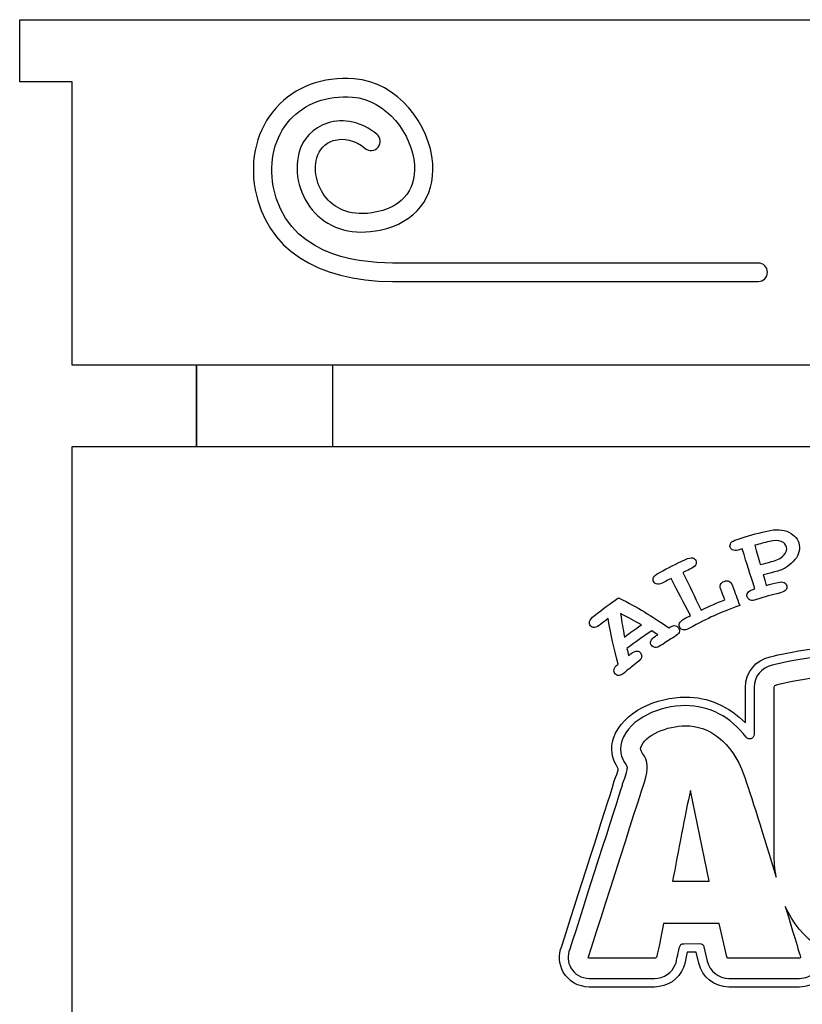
# Model space of a CAD drawing. Header units: millimetres. Extents: x -429 to 420, y -314 to 480.
# Tile 5 of 143: x -311 to -266, y -8 to 49. Entities that reach past the tile are written whole.
import ezdxf

# ---------------------------------------------------------------- set-up
doc = ezdxf.new("R2010")
doc.units = ezdxf.units.MM
doc.header["$MEASUREMENT"] = 0
doc.layers.add('Layer 1', color=7, linetype='Continuous')

msp = doc.modelspace()

# ---------------------------------------------------------------- linework, layer by layer
at = {"layer": 'Layer 1', "color": 114}
msp.add_lwpolyline([(-300.9286, 24.3878), (-293.1014, 24.3878), (-293.1014, 29.0566), (-300.9286, 29.0566), (-300.9286, 24.3878)], close=True, dxfattribs=at)
at = {"layer": 'Layer 1', "color": 7, "lineweight": 25}
for points, knots in [([(-212.5718, 48.9012), (-212.5718, 48.9012), (-214.9478, 48.9012), (-214.9478, 48.9012), (-214.9478, 48.9012), (-214.9478, 48.9012), (-216.7506, 48.9012), (-216.7506, 48.9012), (-216.7506, 48.9012), (-216.7506, 48.9012), (-223.053, 48.9012), (-223.053, 48.9012), (-223.053, 48.9012), (-223.053, 48.9012), (-299.9592, 48.9012), (-299.9592, 48.9012), (-299.9592, 48.9012), (-299.9592, 48.9012), (-306.5248, 48.9012), (-306.5248, 48.9012), (-306.5248, 48.9012), (-306.5248, 48.9012), (-308.0642, 48.9012), (-308.0642, 48.9012), (-308.0642, 48.9012), (-308.0642, 48.9012), (-311.0815, 48.9012), (-311.0815, 48.9012), (-311.0815, 48.9012), (-311.0815, 48.9012), (-311.0815, 45.3322), (-311.0815, 45.3322), (-311.0815, 45.3322), (-311.0815, 45.3322), (-308.0642, 45.3322), (-308.0642, 45.3322), (-308.0642, 45.3322), (-308.0642, 45.3322), (-308.0729, 29.0606), (-308.0729, 29.0606), (-308.0729, 29.0606), (-308.0729, 29.0606), (-300.9286, 29.0606), (-300.9286, 29.0606), (-300.9286, 29.0606), (-300.9286, 29.0606), (-300.9286, 24.3878), (-300.9286, 24.3878), (-300.9286, 24.3878), (-300.9286, 24.3878), (-308.0729, 24.3878), (-308.0729, 24.3878), (-308.0729, 24.3878), (-308.0729, 24.3878), (-308.0729, -15.4524), (-308.0729, -15.4524), (-308.0729, -15.4524), (-308.0729, -15.4524), (-300.9286, -15.4524), (-300.9286, -15.4524), (-300.9286, -15.4524), (-300.9286, -15.4524), (-300.9286, -20.1255), (-300.9286, -20.1255), (-300.9286, -20.1255), (-300.9286, -20.1255), (-308.0729, -20.1255), (-308.0729, -20.1255), (-308.0729, -20.1255), (-308.0729, -20.1255), (-308.0642, -43.6202), (-308.0642, -43.6202), (-308.0642, -43.6202), (-308.0642, -43.8144), (-308.0441, -44.0036), (-308.0118, -44.1885), (-308.0118, -44.1885), (-308.0118, -44.1885), (-307.8821, -44.1885), (-307.8821, -44.1885), (-307.8821, -44.1885), (-307.8821, -44.1885), (-307.8821, -44.6907), (-307.8821, -44.6907), (-307.8821, -44.6907), (-307.4379, -45.9768), (-306.2195, -46.9018), (-304.7825, -46.9018), (-304.7825, -46.9018), (-304.7825, -46.9018), (-218.2297, -46.9018), (-218.2297, -46.9018), (-218.2297, -46.9018), (-216.7927, -46.9018), (-215.5743, -45.9766), (-215.1301, -44.6904), (-215.1301, -44.6904), (-215.1301, -44.6904), (-215.1301, -44.1882), (-215.1301, -44.1882), (-215.1301, -44.1882), (-215.1301, -44.1882), (-215.0004, -44.1883), (-215.0004, -44.1883), (-215.0004, -44.1883), (-214.9681, -44.0034), (-214.948, -43.8142), (-214.948, -43.62), (-214.948, -43.62), (-214.948, -43.62), (-215.007, -20.1253), (-215.007, -20.1253), (-215.007, -20.1253), (-215.007, -20.1253), (-221.9291, -20.1252), (-221.9291, -20.1252), (-221.9291, -20.1252), (-221.9291, -20.1252), (-221.9291, -15.4521), (-221.9291, -15.4521), (-221.9291, -15.4521), (-221.9291, -15.4521), (-215.007, -15.4521), (-215.007, -15.4521), (-215.007, -15.4521), (-215.007, -15.4521), (-215.007, 24.3878), (-215.007, 24.3878), (-215.007, 24.3878), (-215.007, 24.3878), (-221.9291, 24.3878), (-221.9291, 24.3878), (-221.9291, 24.3878), (-221.9291, 24.3878), (-221.9291, 29.0606), (-221.9291, 29.0606), (-221.9291, 29.0606), (-221.9291, 29.0606), (-215.007, 29.0606), (-215.007, 29.0606), (-215.007, 29.0606), (-215.007, 29.0606), (-214.9477, 45.333), (-214.9477, 45.333), (-214.9477, 45.333), (-214.9477, 45.333), (-212.5718, 45.333), (-212.5718, 45.333), (-212.5718, 45.333), (-212.5718, 45.333), (-211.9305, 45.333), (-211.9305, 45.333), (-211.9305, 45.333), (-211.9305, 45.333), (-211.9305, 48.9012), (-211.9305, 48.9012), (-211.9305, 48.9012), (-211.9305, 48.9012), (-212.5718, 48.9012), (-212.5718, 48.9012)], [0, 0, 0, 0, 0.0243902, 0.0243902, 0.0243902, 0.0243902, 0.0487805, 0.0487805, 0.0487805, 0.0487805, 0.0731707, 0.0731707, 0.0731707, 0.0731707, 0.097561, 0.097561, 0.097561, 0.097561, 0.1219512, 0.1219512, 0.1219512, 0.1219512, 0.1463415, 0.1463415, 0.1463415, 0.1463415, 0.1707317, 0.1707317, 0.1707317, 0.1707317, 0.195122, 0.195122, 0.195122, 0.195122, 0.2195122, 0.2195122, 0.2195122, 0.2195122, 0.2439024, 0.2439024, 0.2439024, 0.2439024, 0.2682927, 0.2682927, 0.2682927, 0.2682927, 0.2926829, 0.2926829, 0.2926829, 0.2926829, 0.3170732, 0.3170732, 0.3170732, 0.3170732, 0.3414634, 0.3414634, 0.3414634, 0.3414634, 0.3658537, 0.3658537, 0.3658537, 0.3658537, 0.3902439, 0.3902439, 0.3902439, 0.3902439, 0.4146341, 0.4146341, 0.4146341, 0.4146341, 0.4390244, 0.4390244, 0.4390244, 0.4390244, 0.4634146, 0.4634146, 0.4634146, 0.4634146, 0.4878049, 0.4878049, 0.4878049, 0.4878049, 0.5121951, 0.5121951, 0.5121951, 0.5121951, 0.5365854, 0.5365854, 0.5365854, 0.5365854, 0.5609756, 0.5609756, 0.5609756, 0.5609756, 0.5853659, 0.5853659, 0.5853659, 0.5853659, 0.6097561, 0.6097561, 0.6097561, 0.6097561, 0.6341463, 0.6341463, 0.6341463, 0.6341463, 0.6585366, 0.6585366, 0.6585366, 0.6585366, 0.6829268, 0.6829268, 0.6829268, 0.6829268, 0.7073171, 0.7073171, 0.7073171, 0.7073171, 0.7317073, 0.7317073, 0.7317073, 0.7317073, 0.7560976, 0.7560976, 0.7560976, 0.7560976, 0.7804878, 0.7804878, 0.7804878, 0.7804878, 0.804878, 0.804878, 0.804878, 0.804878, 0.8292683, 0.8292683, 0.8292683, 0.8292683, 0.8536585, 0.8536585, 0.8536585, 0.8536585, 0.8780488, 0.8780488, 0.8780488, 0.8780488, 0.902439, 0.902439, 0.902439, 0.902439, 0.9268293, 0.9268293, 0.9268293, 0.9268293, 0.9512195, 0.9512195, 0.9512195, 0.9512195, 1, 1, 1, 1]), ([(-229.761, 24.3878), (-229.761, 24.3878), (-293.1221, 24.3878), (-293.1221, 24.3878), (-293.1221, 24.3878), (-293.1221, 24.3878), (-293.1221, 29.0606), (-293.1221, 29.0606), (-293.1221, 29.0606), (-293.1221, 29.0606), (-229.761, 29.0606), (-229.761, 29.0606), (-229.761, 29.0606), (-229.761, 29.0606), (-229.761, 24.3878), (-229.761, 24.3878)], [0, 0, 0, 0, 0.2, 0.2, 0.2, 0.2, 0.4, 0.4, 0.4, 0.4, 0.6, 0.6, 0.6, 0.6, 1, 1, 1, 1])]:
    msp.add_open_spline(points, degree=3, knots=knots, dxfattribs=at)
at = {"layer": 'Layer 1', "color": 114}
for points, knots in [([(-268.6828, 33.8699), (-268.6828, 33.8699), (-289.6775, 33.8699), (-289.6775, 33.8699), (-289.6775, 33.8699), (-294.0601, 33.8699), (-296.934, 35.7902), (-297.5621, 39.138), (-297.5621, 39.138), (-297.8931, 40.9038), (-297.4544, 42.6204), (-296.358, 43.8484), (-296.358, 43.8484), (-295.2843, 45.0512), (-293.696, 45.6407), (-291.891, 45.5102), (-291.891, 45.5102), (-289.3685, 45.3274), (-287.5153, 42.8477), (-287.3672, 40.6466), (-287.3672, 40.6466), (-287.2346, 38.6768), (-288.361, 37.2475), (-290.3803, 36.8242), (-290.3803, 36.8242), (-291.9001, 36.5056), (-293.2349, 36.8567), (-294.1395, 37.8135), (-294.1395, 37.8135), (-294.9944, 38.7176), (-295.3619, 40.0953), (-295.0539, 41.2414), (-295.0539, 41.2414), (-294.8301, 42.0735), (-294.2321, 42.7011), (-293.4127, 42.9636), (-293.4127, 42.9636), (-292.4853, 43.2613), (-291.4241, 43.0218), (-290.5745, 42.3236), (-290.5745, 42.3236), (-290.3488, 42.1381), (-290.316, 41.8048), (-290.5017, 41.5791), (-290.5017, 41.5791), (-290.6872, 41.3531), (-291.0205, 41.3211), (-291.2465, 41.5063), (-291.2465, 41.5063), (-291.8254, 41.9823), (-292.4972, 42.1458), (-293.0896, 41.9561), (-293.0896, 41.9561), (-293.5598, 41.8056), (-293.9032, 41.4447), (-294.0315, 40.9668), (-294.0315, 40.9668), (-294.2445, 40.1752), (-293.9725, 39.1774), (-293.3703, 38.5408), (-293.3703, 38.5408), (-292.916, 38.0603), (-292.0662, 37.5523), (-290.5972, 37.86), (-290.5972, 37.86), (-288.5747, 38.2844), (-288.3668, 39.7436), (-288.4229, 40.5759), (-288.4229, 40.5759), (-288.5388, 42.2973), (-290.0228, 44.3139), (-291.9673, 44.4547), (-291.9673, 44.4547), (-293.44, 44.5613), (-294.7182, 44.0959), (-295.5685, 43.1437), (-295.5685, 43.1437), (-296.4445, 42.1626), (-296.7919, 40.7738), (-296.5218, 39.3337), (-296.5218, 39.3337), (-295.8029, 35.5009), (-291.9249, 34.9287), (-289.6773, 34.9287), (-289.6773, 34.9287), (-289.6773, 34.9287), (-268.6825, 34.9288), (-268.6825, 34.9288), (-268.6825, 34.9288), (-268.3904, 34.9288), (-268.1533, 34.6917), (-268.1533, 34.3996), (-268.1533, 34.3996), (-268.1533, 34.1075), (-268.3907, 33.8699), (-268.6828, 33.8699)], [0, 0, 0, 0, 0.04, 0.04, 0.04, 0.04, 0.08, 0.08, 0.08, 0.08, 0.12, 0.12, 0.12, 0.12, 0.16, 0.16, 0.16, 0.16, 0.2, 0.2, 0.2, 0.2, 0.24, 0.24, 0.24, 0.24, 0.28, 0.28, 0.28, 0.28, 0.32, 0.32, 0.32, 0.32, 0.36, 0.36, 0.36, 0.36, 0.4, 0.4, 0.4, 0.4, 0.44, 0.44, 0.44, 0.44, 0.48, 0.48, 0.48, 0.48, 0.52, 0.52, 0.52, 0.52, 0.56, 0.56, 0.56, 0.56, 0.6, 0.6, 0.6, 0.6, 0.64, 0.64, 0.64, 0.64, 0.68, 0.68, 0.68, 0.68, 0.72, 0.72, 0.72, 0.72, 0.76, 0.76, 0.76, 0.76, 0.8, 0.8, 0.8, 0.8, 0.84, 0.84, 0.84, 0.84, 0.88, 0.88, 0.88, 0.88, 0.92, 0.92, 0.92, 0.92, 1, 1, 1, 1]), ([(-270.1084, 18.4315), (-270.0166, 18.4024), (-269.8851, 18.4164), (-269.7121, 18.4717), (-269.7121, 18.4717), (-269.6671, 18.486), (-269.6449, 18.4931), (-269.5999, 18.5072), (-269.5999, 18.5072), (-269.3115, 17.5909), (-269.167, 17.1327), (-268.8786, 16.2164), (-268.8786, 16.2164), (-268.9193, 16.2037), (-268.9395, 16.1971), (-268.9802, 16.1841), (-268.9802, 16.1841), (-269.1345, 16.1349), (-269.2363, 16.0709), (-269.2853, 15.9941), (-269.2853, 15.9941), (-269.3342, 15.9176), (-269.3438, 15.8367), (-269.3147, 15.752), (-269.3147, 15.752), (-269.2848, 15.665), (-269.2282, 15.6057), (-269.1454, 15.5737), (-269.1454, 15.5737), (-269.0626, 15.5417), (-268.9454, 15.5509), (-268.7932, 15.5994), (-268.7932, 15.5994), (-268.2452, 15.7746), (-267.9688, 15.8529), (-267.4126, 15.9915), (-267.4126, 15.9915), (-267.2583, 16.0299), (-267.1544, 16.0836), (-267.1012, 16.1542), (-267.1012, 16.1542), (-267.048, 16.2248), (-267.0308, 16.304), (-267.0509, 16.3915), (-267.0509, 16.3915), (-267.0715, 16.4809), (-267.1215, 16.546), (-267.202, 16.5854), (-267.202, 16.5854), (-267.2824, 16.6254), (-267.4028, 16.6261), (-267.5613, 16.5867), (-267.5613, 16.5867), (-267.8277, 16.5203), (-267.9606, 16.4851), (-268.2254, 16.4105), (-268.2254, 16.4105), (-268.2942, 16.6537), (-268.3283, 16.7754), (-268.3971, 17.0185), (-268.3971, 17.0185), (-268.142, 17.0902), (-268.014, 17.1243), (-267.7576, 17.1889), (-267.7576, 17.1889), (-267.4843, 17.2577), (-267.2705, 17.3368), (-267.1152, 17.4313), (-267.1152, 17.4313), (-266.9602, 17.5258), (-266.8128, 17.6464), (-266.672, 17.7935), (-266.672, 17.7935), (-266.531, 17.9403), (-266.4341, 18.0785), (-266.3852, 18.2092), (-266.3852, 18.2092), (-266.3198, 18.3833), (-266.3013, 18.559), (-266.3328, 18.736), (-266.3328, 18.736), (-266.3894, 19.0564), (-266.5812, 19.3041), (-266.9186, 19.4692), (-266.9186, 19.4692), (-267.2559, 19.6343), (-267.6848, 19.6616), (-268.1905, 19.5375), (-268.1905, 19.5375), (-268.8792, 19.37), (-269.2218, 19.2742), (-269.9002, 19.0586), (-269.9002, 19.0586), (-270.0775, 19.002), (-270.1944, 18.9329), (-270.2513, 18.8538), (-270.2513, 18.8538), (-270.3079, 18.7744), (-270.3209, 18.6913), (-270.2913, 18.6046), (-270.2913, 18.6046), (-270.261, 18.5183), (-270.1999, 18.4606), (-270.1084, 18.4315)], [0, 0, 0, 0, 0.037037, 0.037037, 0.037037, 0.037037, 0.0740741, 0.0740741, 0.0740741, 0.0740741, 0.1111111, 0.1111111, 0.1111111, 0.1111111, 0.1481481, 0.1481481, 0.1481481, 0.1481481, 0.1851852, 0.1851852, 0.1851852, 0.1851852, 0.2222222, 0.2222222, 0.2222222, 0.2222222, 0.2592593, 0.2592593, 0.2592593, 0.2592593, 0.2962963, 0.2962963, 0.2962963, 0.2962963, 0.3333333, 0.3333333, 0.3333333, 0.3333333, 0.3703704, 0.3703704, 0.3703704, 0.3703704, 0.4074074, 0.4074074, 0.4074074, 0.4074074, 0.4444444, 0.4444444, 0.4444444, 0.4444444, 0.4814815, 0.4814815, 0.4814815, 0.4814815, 0.5185185, 0.5185185, 0.5185185, 0.5185185, 0.5555556, 0.5555556, 0.5555556, 0.5555556, 0.5925926, 0.5925926, 0.5925926, 0.5925926, 0.6296296, 0.6296296, 0.6296296, 0.6296296, 0.6666667, 0.6666667, 0.6666667, 0.6666667, 0.7037037, 0.7037037, 0.7037037, 0.7037037, 0.7407407, 0.7407407, 0.7407407, 0.7407407, 0.7777778, 0.7777778, 0.7777778, 0.7777778, 0.8148148, 0.8148148, 0.8148148, 0.8148148, 0.8518519, 0.8518519, 0.8518519, 0.8518519, 0.8888889, 0.8888889, 0.8888889, 0.8888889, 0.9259259, 0.9259259, 0.9259259, 0.9259259, 1, 1, 1, 1]), ([(-268.0404, 18.9429), (-267.7605, 19.0114), (-267.5316, 19.0072), (-267.3583, 18.9344), (-267.3583, 18.9344), (-267.185, 18.8619), (-267.0847, 18.7537), (-267.0556, 18.6129), (-267.0556, 18.6129), (-267.0209, 18.447), (-267.0831, 18.2861), (-267.2371, 18.1287), (-267.2371, 18.1287), (-267.3911, 17.9713), (-267.6181, 17.8578), (-267.921, 17.7813), (-267.921, 17.7813), (-268.1787, 17.7162), (-268.3073, 17.6821), (-268.5637, 17.6098), (-268.5637, 17.6098), (-268.6894, 18.0548), (-268.7521, 18.2773), (-268.8778, 18.7224), (-268.8778, 18.7224), (-268.5439, 18.8164), (-268.3764, 18.8606), (-268.0404, 18.9429)], [0, 0, 0, 0, 0.125, 0.125, 0.125, 0.125, 0.25, 0.25, 0.25, 0.25, 0.375, 0.375, 0.375, 0.375, 0.5, 0.5, 0.5, 0.5, 0.625, 0.625, 0.625, 0.625, 0.75, 0.75, 0.75, 0.75, 1, 1, 1, 1]), ([(-274.4695, 16.4849), (-274.3727, 16.4743), (-274.2441, 16.5143), (-274.0816, 16.6026), (-274.0816, 16.6026), (-273.925, 16.6881), (-273.8464, 16.7299), (-273.6887, 16.8124), (-273.6887, 16.8124), (-273.2442, 15.9607), (-273.0219, 15.535), (-272.5774, 14.6833), (-272.5774, 14.6833), (-272.7203, 14.6087), (-272.7912, 14.5709), (-272.933, 14.4936), (-272.933, 14.4936), (-273.0798, 14.4134), (-273.1701, 14.3301), (-273.2037, 14.2454), (-273.2037, 14.2454), (-273.2376, 14.161), (-273.2317, 14.0795), (-273.1873, 14.0017), (-273.1873, 14.0017), (-273.1415, 13.9218), (-273.0743, 13.8747), (-272.9857, 13.8596), (-272.9857, 13.8596), (-272.8971, 13.8445), (-272.7822, 13.8765), (-272.6394, 13.9546), (-272.6394, 13.9546), (-271.5147, 14.5679), (-270.9334, 14.8309), (-269.7496, 15.2698), (-269.7496, 15.2698), (-269.9158, 15.7177), (-269.9991, 15.9418), (-270.1653, 16.39), (-270.1653, 16.39), (-270.2166, 16.5284), (-270.2838, 16.616), (-270.368, 16.6514), (-270.368, 16.6514), (-270.4519, 16.6871), (-270.5432, 16.6861), (-270.6408, 16.6482), (-270.6408, 16.6482), (-270.7405, 16.6096), (-270.8099, 16.5482), (-270.8477, 16.4654), (-270.8477, 16.4654), (-270.8855, 16.3823), (-270.8765, 16.2725), (-270.821, 16.1357), (-270.821, 16.1357), (-270.7337, 15.9203), (-270.69, 15.8126), (-270.6025, 15.5975), (-270.6025, 15.5975), (-271.1512, 15.375), (-271.423, 15.2543), (-271.9593, 14.9948), (-271.9593, 14.9948), (-272.3776, 15.8595), (-272.5869, 16.2921), (-273.0052, 17.1567), (-273.0052, 17.1567), (-272.8443, 17.2345), (-272.7634, 17.2729), (-272.6014, 17.3477), (-272.6014, 17.3477), (-272.435, 17.4247), (-272.3273, 17.5038), (-272.2789, 17.5874), (-272.2789, 17.5874), (-272.2305, 17.671), (-272.2241, 17.7549), (-272.2609, 17.839), (-272.2609, 17.839), (-272.2977, 17.9231), (-272.3636, 17.975), (-272.4591, 17.9938), (-272.4591, 17.9938), (-272.5546, 18.0126), (-272.6885, 17.9837), (-272.8592, 17.9049), (-272.8592, 17.9049), (-273.4738, 17.6221), (-273.7778, 17.4699), (-274.3769, 17.1448), (-274.3769, 17.1448), (-274.5431, 17.054), (-274.647, 16.9628), (-274.6894, 16.8739), (-274.6894, 16.8739), (-274.7315, 16.7845), (-274.7291, 16.7001), (-274.6836, 16.6202), (-274.6836, 16.6202), (-274.6378, 16.5402), (-274.5666, 16.4955), (-274.4695, 16.4849)], [0, 0, 0, 0, 0.037037, 0.037037, 0.037037, 0.037037, 0.0740741, 0.0740741, 0.0740741, 0.0740741, 0.1111111, 0.1111111, 0.1111111, 0.1111111, 0.1481481, 0.1481481, 0.1481481, 0.1481481, 0.1851852, 0.1851852, 0.1851852, 0.1851852, 0.2222222, 0.2222222, 0.2222222, 0.2222222, 0.2592593, 0.2592593, 0.2592593, 0.2592593, 0.2962963, 0.2962963, 0.2962963, 0.2962963, 0.3333333, 0.3333333, 0.3333333, 0.3333333, 0.3703704, 0.3703704, 0.3703704, 0.3703704, 0.4074074, 0.4074074, 0.4074074, 0.4074074, 0.4444444, 0.4444444, 0.4444444, 0.4444444, 0.4814815, 0.4814815, 0.4814815, 0.4814815, 0.5185185, 0.5185185, 0.5185185, 0.5185185, 0.5555556, 0.5555556, 0.5555556, 0.5555556, 0.5925926, 0.5925926, 0.5925926, 0.5925926, 0.6296296, 0.6296296, 0.6296296, 0.6296296, 0.6666667, 0.6666667, 0.6666667, 0.6666667, 0.7037037, 0.7037037, 0.7037037, 0.7037037, 0.7407407, 0.7407407, 0.7407407, 0.7407407, 0.7777778, 0.7777778, 0.7777778, 0.7777778, 0.8148148, 0.8148148, 0.8148148, 0.8148148, 0.8518519, 0.8518519, 0.8518519, 0.8518519, 0.8888889, 0.8888889, 0.8888889, 0.8888889, 0.9259259, 0.9259259, 0.9259259, 0.9259259, 1, 1, 1, 1]), ([(-278.0824, 14.0031), (-277.9834, 14.011), (-277.8607, 14.0748), (-277.7122, 14.1931), (-277.7122, 14.1931), (-277.5508, 14.3217), (-277.4696, 14.3849), (-277.3063, 14.5095), (-277.3063, 14.5095), (-277.1163, 13.4459), (-276.9999, 12.9225), (-276.725, 11.8975), (-276.725, 11.8975), (-276.8631, 11.7861), (-276.942, 11.6819), (-276.9618, 11.5877), (-276.9618, 11.5877), (-276.9816, 11.4935), (-276.9607, 11.4118), (-276.9002, 11.3432), (-276.9002, 11.3432), (-276.8393, 11.2741), (-276.7629, 11.2424), (-276.6713, 11.2472), (-276.6713, 11.2472), (-276.5795, 11.2517), (-276.4705, 11.3091), (-276.3422, 11.4176), (-276.3422, 11.4176), (-276.0549, 11.6605), (-275.9093, 11.7782), (-275.6146, 12.0071), (-275.6146, 12.0071), (-275.4828, 12.1092), (-275.4053, 12.2032), (-275.3828, 12.2913), (-275.3828, 12.2913), (-275.36, 12.3794), (-275.3751, 12.4596), (-275.4286, 12.5318), (-275.4286, 12.5318), (-275.4834, 12.6056), (-275.5567, 12.644), (-275.6485, 12.6458), (-275.6485, 12.6458), (-275.7406, 12.6479), (-275.8554, 12.5971), (-275.9906, 12.4921), (-275.9906, 12.4921), (-276.0456, 12.4495), (-276.0729, 12.4281), (-276.1274, 12.3849), (-276.1274, 12.3849), (-276.1652, 12.5455), (-276.1838, 12.6262), (-276.2197, 12.7876), (-276.2197, 12.7876), (-275.6641, 13.2186), (-275.3799, 13.4223), (-274.8007, 13.8055), (-274.8007, 13.8055), (-274.6613, 13.7185), (-274.5919, 13.6743), (-274.4541, 13.5856), (-274.4541, 13.5856), (-274.5115, 13.5483), (-274.5401, 13.5295), (-274.5975, 13.4914), (-274.5975, 13.4914), (-274.7385, 13.398), (-274.8227, 13.3062), (-274.8496, 13.2183), (-274.8496, 13.2183), (-274.8769, 13.1307), (-274.8644, 13.05), (-274.8136, 12.9762), (-274.8136, 12.9762), (-274.7612, 12.9005), (-274.6898, 12.8595), (-274.5996, 12.8526), (-274.5996, 12.8526), (-274.5094, 12.8455), (-274.3964, 12.8883), (-274.2591, 12.9791), (-274.2591, 12.9791), (-273.9519, 13.1826), (-273.7966, 13.2807), (-273.4831, 13.4699), (-273.4831, 13.4699), (-273.3431, 13.5546), (-273.2577, 13.6374), (-273.2267, 13.721), (-273.2267, 13.721), (-273.196, 13.8046), (-273.2026, 13.8856), (-273.2473, 13.9634), (-273.2473, 13.9634), (-273.301, 14.0568), (-273.3891, 14.1065), (-273.5121, 14.111), (-273.5121, 14.111), (-273.5732, 14.1121), (-273.6743, 14.0716), (-273.8143, 13.9869), (-273.8143, 13.9869), (-274.9139, 14.7314), (-275.4926, 15.0778), (-276.7009, 15.7083), (-276.7009, 15.7083), (-277.2692, 15.3165), (-277.5486, 15.1098), (-278.0958, 14.6754), (-278.0958, 14.6754), (-278.2479, 14.5542), (-278.3376, 14.4439), (-278.3654, 14.3473), (-278.3654, 14.3473), (-278.3932, 14.2507), (-278.3773, 14.1671), (-278.3186, 14.0965), (-278.3186, 14.0965), (-278.2602, 14.0262), (-278.1811, 13.9952), (-278.0824, 14.0031)], [0, 0, 0, 0, 0.03125, 0.03125, 0.03125, 0.03125, 0.0625, 0.0625, 0.0625, 0.0625, 0.09375, 0.09375, 0.09375, 0.09375, 0.125, 0.125, 0.125, 0.125, 0.15625, 0.15625, 0.15625, 0.15625, 0.1875, 0.1875, 0.1875, 0.1875, 0.21875, 0.21875, 0.21875, 0.21875, 0.25, 0.25, 0.25, 0.25, 0.28125, 0.28125, 0.28125, 0.28125, 0.3125, 0.3125, 0.3125, 0.3125, 0.34375, 0.34375, 0.34375, 0.34375, 0.375, 0.375, 0.375, 0.375, 0.40625, 0.40625, 0.40625, 0.40625, 0.4375, 0.4375, 0.4375, 0.4375, 0.46875, 0.46875, 0.46875, 0.46875, 0.5, 0.5, 0.5, 0.5, 0.53125, 0.53125, 0.53125, 0.53125, 0.5625, 0.5625, 0.5625, 0.5625, 0.59375, 0.59375, 0.59375, 0.59375, 0.625, 0.625, 0.625, 0.625, 0.65625, 0.65625, 0.65625, 0.65625, 0.6875, 0.6875, 0.6875, 0.6875, 0.71875, 0.71875, 0.71875, 0.71875, 0.75, 0.75, 0.75, 0.75, 0.78125, 0.78125, 0.78125, 0.78125, 0.8125, 0.8125, 0.8125, 0.8125, 0.84375, 0.84375, 0.84375, 0.84375, 0.875, 0.875, 0.875, 0.875, 0.90625, 0.90625, 0.90625, 0.90625, 0.9375, 0.9375, 0.9375, 0.9375, 1, 1, 1, 1]), ([(-275.3918, 14.1484), (-275.7844, 13.8814), (-275.9781, 13.7425), (-276.3599, 13.4536), (-276.3599, 13.4536), (-276.4615, 13.9865), (-276.5067, 14.2553), (-276.5856, 14.7972), (-276.5856, 14.7972), (-276.0996, 14.5474), (-275.8607, 14.4175), (-275.3918, 14.1484)], [0, 0, 0, 0, 0.25, 0.25, 0.25, 0.25, 0.5, 0.5, 0.5, 0.5, 1, 1, 1, 1]), ([(-243.3008, -0.3262), (-243.6323, 0.0987), (-244.1319, 0.3421), (-244.6716, 0.3421), (-244.6716, 0.3421), (-245.1314, 0.3421), (-245.5701, 0.1669), (-245.9786, -0.1805), (-245.9786, -0.1805), (-245.9786, -0.1805), (-246.008, -0.2062), (-246.008, -0.2062), (-246.008, -0.2062), (-246.5657, -0.7052), (-247.309, -1.0034), (-247.9963, -1.0034), (-247.9963, -1.0034), (-247.9966, -1.0034), (-247.9966, -1.0034), (-247.9968, -1.0034), (-247.9968, -1.0034), (-249.5142, -1.0034), (-250.0055, 0.3899), (-250.1505, 1.5596), (-250.1505, 1.5596), (-250.2502, 2.3351), (-250.074, 3.1341), (-249.8595, 3.6805), (-249.8595, 3.6805), (-249.9021, 3.136), (-249.7177, 2.6073), (-249.3375, 2.1872), (-249.3375, 2.1872), (-248.8046, 1.5982), (-247.8905, 1.2606), (-246.829, 1.2606), (-246.829, 1.2606), (-244.547, 1.2606), (-243.1833, 3.1418), (-243.1833, 4.9603), (-243.1833, 4.9603), (-243.1833, 7.8228), (-245.8503, 9.9003), (-249.5267, 9.9003), (-249.5267, 9.9003), (-249.5267, 9.9003), (-249.6399, 9.8995), (-249.6399, 9.8995), (-249.6399, 9.8995), (-251.2166, 9.8921), (-252.7083, 9.4346), (-253.9793, 8.5723), (-253.9793, 8.5723), (-254.5984, 11.3737), (-257.4612, 13.0321), (-261.7371, 13.0321), (-261.7371, 13.0321), (-265.1486, 13.0321), (-267.5706, 12.4296), (-268.0067, 12.3124), (-268.0067, 12.3124), (-268.8259, 12.1457), (-269.4206, 11.4102), (-269.4206, 10.5635), (-269.4206, 10.5635), (-269.4206, 10.5635), (-269.4206, 8.5167), (-269.4206, 8.5167), (-269.4206, 8.5167), (-270.3588, 9.4827), (-271.5571, 10.0074), (-272.8552, 10.0074), (-272.8552, 10.0074), (-274.4723, 10.0074), (-276.4705, 9.1803), (-276.988, 7.6486), (-276.988, 7.6486), (-277.1888, 7.0615), (-277.0986, 6.4723), (-276.7176, 5.892), (-276.7176, 5.892), (-276.7335, 5.801), (-276.7732, 5.6367), (-276.8732, 5.3808), (-276.8732, 5.3808), (-276.8732, 5.3808), (-276.9692, 5.1347), (-276.9692, 5.1347), (-276.9692, 5.1347), (-276.9803, 5.1061), (-276.9861, 5.0754), (-276.9861, 5.0447), (-276.9861, 5.0447), (-276.9861, 5.0447), (-276.9861, 5.0333), (-276.9861, 5.0333), (-276.9861, 5.0333), (-277.3716, 3.817), (-279.2028, -1.9131), (-279.9666, -4.3054), (-279.9666, -4.3054), (-280.165, -4.7928), (-280.1317, -5.332), (-279.8751, -5.785), (-279.8751, -5.785), (-279.5745, -6.3158), (-279.0054, -6.6454), (-278.3892, -6.6454), (-278.3892, -6.6454), (-278.3892, -6.6454), (-274.6341, -6.6449), (-274.6341, -6.6449), (-274.6341, -6.6449), (-273.9004, -6.6449), (-273.2493, -6.2025), (-272.9754, -5.518), (-272.9754, -5.518), (-272.9754, -5.518), (-272.9354, -5.4185), (-272.9354, -5.4185), (-272.9354, -5.4185), (-272.9306, -5.4066), (-272.9269, -5.3944), (-272.924, -5.3823), (-272.924, -5.3823), (-272.924, -5.3823), (-272.8999, -5.2783), (-272.8999, -5.2783), (-272.8999, -5.2783), (-272.8959, -5.2608), (-272.8427, -5.0325), (-272.7613, -4.6507), (-272.7613, -4.6507), (-272.7613, -4.6507), (-272.2396, -4.6508), (-272.2396, -4.6508), (-272.2396, -4.6508), (-272.2396, -4.6508), (-272.0933, -5.2707), (-272.0933, -5.2707), (-272.0933, -5.2707), (-271.9134, -6.0671), (-271.1908, -6.6449), (-270.3754, -6.6449), (-270.3754, -6.6449), (-270.3754, -6.6449), (-266.3145, -6.6449), (-266.3145, -6.6449), (-266.3145, -6.6449), (-265.9047, -6.6449), (-265.5075, -6.4981), (-265.1995, -6.2372), (-265.1995, -6.2372), (-264.0758, -6.7701), (-262.778, -7.0402), (-261.3392, -7.0402), (-261.3392, -7.0402), (-258.6489, -7.0402), (-256.424, -6.3131), (-254.8855, -4.9349), (-254.8855, -4.9349), (-253.4697, -6.2835), (-251.6608, -7.0233), (-249.7661, -7.0233), (-249.7661, -7.0233), (-249.7164, -7.0233), (-249.6664, -7.023), (-249.6179, -7.022), (-249.6179, -7.022), (-245.2634, -6.9373), (-243.3936, -3.8539), (-243.0142, -2.2386), (-243.0142, -2.2386), (-242.8206, -1.4615), (-242.9169, -0.8178), (-243.3008, -0.3262)], [0, 0, 0, 0, 0.0222222, 0.0222222, 0.0222222, 0.0222222, 0.0444444, 0.0444444, 0.0444444, 0.0444444, 0.0666667, 0.0666667, 0.0666667, 0.0666667, 0.0888889, 0.0888889, 0.0888889, 0.0888889, 0.1111111, 0.1111111, 0.1111111, 0.1111111, 0.1333333, 0.1333333, 0.1333333, 0.1333333, 0.1555556, 0.1555556, 0.1555556, 0.1555556, 0.1777778, 0.1777778, 0.1777778, 0.1777778, 0.2, 0.2, 0.2, 0.2, 0.2222222, 0.2222222, 0.2222222, 0.2222222, 0.2444444, 0.2444444, 0.2444444, 0.2444444, 0.2666667, 0.2666667, 0.2666667, 0.2666667, 0.2888889, 0.2888889, 0.2888889, 0.2888889, 0.3111111, 0.3111111, 0.3111111, 0.3111111, 0.3333333, 0.3333333, 0.3333333, 0.3333333, 0.3555556, 0.3555556, 0.3555556, 0.3555556, 0.3777778, 0.3777778, 0.3777778, 0.3777778, 0.4, 0.4, 0.4, 0.4, 0.4222222, 0.4222222, 0.4222222, 0.4222222, 0.4444444, 0.4444444, 0.4444444, 0.4444444, 0.4666667, 0.4666667, 0.4666667, 0.4666667, 0.4888889, 0.4888889, 0.4888889, 0.4888889, 0.5111111, 0.5111111, 0.5111111, 0.5111111, 0.5333333, 0.5333333, 0.5333333, 0.5333333, 0.5555556, 0.5555556, 0.5555556, 0.5555556, 0.5777778, 0.5777778, 0.5777778, 0.5777778, 0.6, 0.6, 0.6, 0.6, 0.6222222, 0.6222222, 0.6222222, 0.6222222, 0.6444444, 0.6444444, 0.6444444, 0.6444444, 0.6666667, 0.6666667, 0.6666667, 0.6666667, 0.6888889, 0.6888889, 0.6888889, 0.6888889, 0.7111111, 0.7111111, 0.7111111, 0.7111111, 0.7333333, 0.7333333, 0.7333333, 0.7333333, 0.7555556, 0.7555556, 0.7555556, 0.7555556, 0.7777778, 0.7777778, 0.7777778, 0.7777778, 0.8, 0.8, 0.8, 0.8, 0.8222222, 0.8222222, 0.8222222, 0.8222222, 0.8444444, 0.8444444, 0.8444444, 0.8444444, 0.8666667, 0.8666667, 0.8666667, 0.8666667, 0.8888889, 0.8888889, 0.8888889, 0.8888889, 0.9111111, 0.9111111, 0.9111111, 0.9111111, 0.9333333, 0.9333333, 0.9333333, 0.9333333, 0.9555556, 0.9555556, 0.9555556, 0.9555556, 1, 1, 1, 1]), ([(-243.4958, -2.1222), (-243.8456, -3.6113), (-245.5775, -6.4484), (-249.6286, -6.527), (-249.6286, -6.527), (-249.6741, -6.5281), (-249.7204, -6.5283), (-249.7667, -6.5283), (-249.7667, -6.5283), (-251.6056, -6.5283), (-253.3595, -5.779), (-254.7054, -4.4188), (-254.7054, -4.4188), (-254.8009, -4.3225), (-254.9557, -4.3206), (-255.0531, -4.4146), (-255.0531, -4.4146), (-256.5014, -5.8087), (-258.6752, -6.5453), (-261.3399, -6.5453), (-261.3399, -6.5453), (-262.7681, -6.5453), (-264.0445, -6.2672), (-265.134, -5.7187), (-265.134, -5.7187), (-265.1695, -5.701), (-265.2076, -5.6922), (-265.2454, -5.6922), (-265.2454, -5.6922), (-265.3118, -5.6922), (-265.3774, -5.7189), (-265.4253, -5.7697), (-265.4253, -5.7697), (-265.6539, -6.0115), (-265.9783, -6.1499), (-266.3151, -6.1499), (-266.3151, -6.1499), (-266.3151, -6.1499), (-270.3759, -6.1499), (-270.3759, -6.1499), (-270.3759, -6.1499), (-270.962, -6.1499), (-271.4813, -5.7342), (-271.6112, -5.1593), (-271.6112, -5.1593), (-271.6112, -5.1593), (-271.803, -4.3462), (-271.803, -4.3462), (-271.803, -4.3462), (-271.8295, -4.2345), (-271.9292, -4.1554), (-272.044, -4.1554), (-272.044, -4.1554), (-272.044, -4.1554), (-272.9624, -4.1555), (-272.9624, -4.1555), (-272.9624, -4.1555), (-273.0796, -4.1555), (-273.1807, -4.2375), (-273.2048, -4.3524), (-273.2048, -4.3524), (-273.3083, -4.8448), (-273.3778, -5.1456), (-273.3826, -5.166), (-273.3826, -5.166), (-273.3826, -5.166), (-273.4024, -5.252), (-273.4024, -5.252), (-273.4024, -5.252), (-273.4024, -5.252), (-273.4352, -5.3338), (-273.4352, -5.3338), (-273.4352, -5.3338), (-273.6336, -5.8296), (-274.1043, -6.1498), (-274.6343, -6.1498), (-274.6343, -6.1498), (-274.6343, -6.1498), (-278.3896, -6.1496), (-278.3896, -6.1496), (-278.3896, -6.1496), (-278.8275, -6.1496), (-279.2318, -5.9162), (-279.4445, -5.5405), (-279.4445, -5.5405), (-279.626, -5.2198), (-279.6493, -4.8375), (-279.5019, -4.4734), (-279.5019, -4.4734), (-278.7232, -2.0376), (-276.8616, 3.7882), (-276.5028, 4.9212), (-276.5028, 4.9212), (-276.4951, 4.9455), (-276.4912, 4.9707), (-276.4912, 4.9958), (-276.4912, 4.9958), (-276.4912, 4.9958), (-276.4121, 5.2016), (-276.4121, 5.2016), (-276.4121, 5.2016), (-276.2623, 5.5852), (-276.2213, 5.8146), (-276.2137, 5.9393), (-276.2137, 5.9393), (-276.2103, 5.9954), (-276.2322, 6.06), (-276.2645, 6.1057), (-276.2645, 6.1057), (-276.3984, 6.2967), (-276.754, 6.8039), (-276.5196, 7.4897), (-276.5196, 7.4897), (-276.0756, 8.8036), (-274.3005, 9.5124), (-272.8556, 9.5124), (-272.8556, 9.5124), (-271.5004, 9.5124), (-270.2627, 8.8687), (-269.3702, 7.7003), (-269.3702, 7.7003), (-269.3059, 7.6162), (-269.195, 7.5826), (-269.094, 7.6159), (-269.094, 7.6159), (-268.9935, 7.65), (-268.9257, 7.7445), (-268.9257, 7.8506), (-268.9257, 7.8506), (-268.9257, 7.8506), (-268.9257, 10.5642), (-268.9257, 10.5642), (-268.9257, 10.5642), (-268.9257, 11.1764), (-268.4979, 11.708), (-267.8936, 11.8316), (-267.8936, 11.8316), (-267.4531, 11.9496), (-265.0866, 12.5378), (-261.7373, 12.5378), (-261.7373, 12.5378), (-257.5336, 12.5378), (-254.7901, 10.8823), (-254.3986, 8.1092), (-254.3986, 8.1092), (-254.3864, 8.0224), (-254.329, 7.9486), (-254.2481, 7.915), (-254.2481, 7.915), (-254.1671, 7.8814), (-254.0743, 7.8933), (-254.0044, 7.9465), (-254.0044, 7.9465), (-252.7524, 8.8932), (-251.2427, 9.3975), (-249.6375, 9.4049), (-249.6375, 9.4049), (-249.6375, 9.4049), (-249.5253, 9.4057), (-249.5253, 9.4057), (-249.5253, 9.4057), (-246.1376, 9.4057), (-243.6788, 7.5364), (-243.6788, 4.961), (-243.6788, 4.961), (-243.6788, 3.3859), (-244.8573, 1.7566), (-246.8295, 1.7566), (-246.8295, 1.7566), (-247.7513, 1.7566), (-248.5316, 2.0349), (-248.9708, 2.5199), (-248.9708, 2.5199), (-249.2658, 2.8461), (-249.4052, 3.2562), (-249.364, 3.6698), (-249.364, 3.6698), (-249.364, 3.6698), (-249.3582, 3.718), (-249.3582, 3.718), (-249.3582, 3.718), (-249.2958, 4.1683), (-249.3423, 4.4647), (-249.3757, 4.6012), (-249.3757, 4.6012), (-249.3953, 4.6814), (-249.4535, 4.7462), (-249.5307, 4.7748), (-249.5307, 4.7748), (-249.6082, 4.8034), (-249.6945, 4.7915), (-249.7612, 4.743), (-249.7612, 4.743), (-250.2287, 4.4057), (-250.8177, 2.8597), (-250.6423, 1.4981), (-250.6423, 1.4981), (-250.4029, -0.4342), (-249.4633, -1.4983), (-247.9973, -1.4983), (-247.9973, -1.4983), (-247.997, -1.4983), (-247.997, -1.4983), (-247.9968, -1.4983), (-247.9968, -1.4983), (-247.1909, -1.4983), (-246.3241, -1.153), (-245.6804, -0.5768), (-245.6804, -0.5768), (-245.6804, -0.5768), (-245.6555, -0.5551), (-245.6555, -0.5551), (-245.6555, -0.5551), (-245.3417, -0.2884), (-245.0107, -0.1529), (-244.6718, -0.1529), (-244.6718, -0.1529), (-244.2855, -0.1529), (-243.9283, -0.327), (-243.6913, -0.6305), (-243.6913, -0.6305), (-243.2611, -1.1816), (-243.437, -1.8872), (-243.4958, -2.1222)], [0, 0, 0, 0, 0.0175439, 0.0175439, 0.0175439, 0.0175439, 0.0350877, 0.0350877, 0.0350877, 0.0350877, 0.0526316, 0.0526316, 0.0526316, 0.0526316, 0.0701754, 0.0701754, 0.0701754, 0.0701754, 0.0877193, 0.0877193, 0.0877193, 0.0877193, 0.1052632, 0.1052632, 0.1052632, 0.1052632, 0.122807, 0.122807, 0.122807, 0.122807, 0.1403509, 0.1403509, 0.1403509, 0.1403509, 0.1578947, 0.1578947, 0.1578947, 0.1578947, 0.1754386, 0.1754386, 0.1754386, 0.1754386, 0.1929825, 0.1929825, 0.1929825, 0.1929825, 0.2105263, 0.2105263, 0.2105263, 0.2105263, 0.2280702, 0.2280702, 0.2280702, 0.2280702, 0.245614, 0.245614, 0.245614, 0.245614, 0.2631579, 0.2631579, 0.2631579, 0.2631579, 0.2807018, 0.2807018, 0.2807018, 0.2807018, 0.2982456, 0.2982456, 0.2982456, 0.2982456, 0.3157895, 0.3157895, 0.3157895, 0.3157895, 0.3333333, 0.3333333, 0.3333333, 0.3333333, 0.3508772, 0.3508772, 0.3508772, 0.3508772, 0.3684211, 0.3684211, 0.3684211, 0.3684211, 0.3859649, 0.3859649, 0.3859649, 0.3859649, 0.4035088, 0.4035088, 0.4035088, 0.4035088, 0.4210526, 0.4210526, 0.4210526, 0.4210526, 0.4385965, 0.4385965, 0.4385965, 0.4385965, 0.4561404, 0.4561404, 0.4561404, 0.4561404, 0.4736842, 0.4736842, 0.4736842, 0.4736842, 0.4912281, 0.4912281, 0.4912281, 0.4912281, 0.5087719, 0.5087719, 0.5087719, 0.5087719, 0.5263158, 0.5263158, 0.5263158, 0.5263158, 0.5438596, 0.5438596, 0.5438596, 0.5438596, 0.5614035, 0.5614035, 0.5614035, 0.5614035, 0.5789474, 0.5789474, 0.5789474, 0.5789474, 0.5964912, 0.5964912, 0.5964912, 0.5964912, 0.6140351, 0.6140351, 0.6140351, 0.6140351, 0.6315789, 0.6315789, 0.6315789, 0.6315789, 0.6491228, 0.6491228, 0.6491228, 0.6491228, 0.6666667, 0.6666667, 0.6666667, 0.6666667, 0.6842105, 0.6842105, 0.6842105, 0.6842105, 0.7017544, 0.7017544, 0.7017544, 0.7017544, 0.7192982, 0.7192982, 0.7192982, 0.7192982, 0.7368421, 0.7368421, 0.7368421, 0.7368421, 0.754386, 0.754386, 0.754386, 0.754386, 0.7719298, 0.7719298, 0.7719298, 0.7719298, 0.7894737, 0.7894737, 0.7894737, 0.7894737, 0.8070175, 0.8070175, 0.8070175, 0.8070175, 0.8245614, 0.8245614, 0.8245614, 0.8245614, 0.8421053, 0.8421053, 0.8421053, 0.8421053, 0.8596491, 0.8596491, 0.8596491, 0.8596491, 0.877193, 0.877193, 0.877193, 0.877193, 0.8947368, 0.8947368, 0.8947368, 0.8947368, 0.9122807, 0.9122807, 0.9122807, 0.9122807, 0.9298246, 0.9298246, 0.9298246, 0.9298246, 0.9473684, 0.9473684, 0.9473684, 0.9473684, 0.9649123, 0.9649123, 0.9649123, 0.9649123, 1, 1, 1, 1]), ([(-244.9068, -1.4361), (-247.1349, -3.4305), (-251.2137, -3.2869), (-251.7886, 1.3489), (-251.7886, 1.3489), (-252.0222, 3.1639), (-251.1777, 5.9847), (-249.5426, 5.9847), (-249.5426, 5.9847), (-248.3387, 5.9847), (-248.0511, 4.7271), (-248.2128, 3.559), (-248.2128, 3.559), (-248.2488, 3.1997), (-247.6199, 2.9121), (-246.8293, 2.9121), (-246.8293, 2.9121), (-245.5355, 2.9121), (-244.8349, 4.0083), (-244.8349, 4.9605), (-244.8349, 4.9605), (-244.8349, 6.901), (-246.8113, 8.2845), (-249.6326, 8.2485), (-249.6326, 8.2485), (-252.8108, 8.2334), (-255.1134, 5.9657), (-255.7463, 3.1016), (-255.7463, 3.1016), (-256.1688, 3.4979), (-256.6914, 3.8271), (-257.3185, 4.0454), (-257.3185, 4.0454), (-257.4069, 4.0674), (-257.4069, 4.1338), (-257.3407, 4.178), (-257.3407, 4.178), (-256.5012, 4.5095), (-255.5069, 5.8793), (-255.5069, 7.4038), (-255.5069, 7.4038), (-255.5069, 10.5415), (-258.9317, 11.381), (-261.7378, 11.381), (-261.7378, 11.381), (-265.2951, 11.381), (-267.6594, 10.6963), (-267.6594, 10.6963), (-267.6594, 10.6963), (-267.6814, 10.6963), (-267.77, 10.6741), (-267.77, 10.5637), (-267.77, 10.5637), (-267.77, 10.5859), (-267.77, 3.0731), (-267.77, 1.0406), (-267.77, 1.0406), (-267.77, 0.5987), (-267.7324, 0.1352), (-267.6499, -0.3323), (-267.6499, -0.3323), (-268.3574, 1.9738), (-269.1443, 4.4974), (-269.5139, 5.5354), (-269.5139, 5.5354), (-270.2148, 7.4938), (-271.5443, 8.3564), (-272.8561, 8.3564), (-272.8561, 8.3564), (-273.8983, 8.3564), (-275.1918, 7.8174), (-275.4255, 7.1166), (-275.4255, 7.1166), (-275.5692, 6.7033), (-274.5989, 6.6673), (-275.3355, 4.7806), (-275.3355, 4.7806), (-275.3355, 4.7626), (-278.4261, -4.9045), (-278.4261, -4.9045), (-278.4261, -4.9045), (-278.4801, -4.9942), (-278.3901, -4.9942), (-278.3901, -4.9942), (-278.3901, -4.9942), (-278.3901, -4.9942), (-274.6349, -4.9945), (-274.6349, -4.9945), (-274.6349, -4.9945), (-274.6349, -4.9945), (-274.5449, -4.9945), (-274.509, -4.9048), (-274.509, -4.9048), (-274.509, -4.9048), (-274.3293, -4.132), (-274.1137, -3.0001), (-274.1137, -3.0001), (-274.1137, -3.0001), (-270.9331, -3), (-270.9331, -3), (-270.9331, -3), (-270.9331, -3), (-270.4838, -4.9047), (-270.4838, -4.9047), (-270.4838, -4.9047), (-270.4658, -4.9944), (-270.3761, -4.9944), (-270.3761, -4.9944), (-270.3761, -4.9944), (-270.3761, -4.9944), (-266.3153, -4.9945), (-266.3153, -4.9945), (-266.3153, -4.9945), (-266.3153, -4.9945), (-266.2256, -4.9945), (-266.2616, -4.9048), (-266.2616, -4.9048), (-266.2616, -4.9048), (-266.6352, -3.6605), (-267.1366, -2.0134), (-267.1366, -2.0134), (-266.3034, -3.853), (-264.5532, -5.3897), (-261.3404, -5.3897), (-261.3404, -5.3897), (-258.6025, -5.3897), (-255.9712, -4.4721), (-254.9034, -2.2774), (-254.9034, -2.2774), (-253.7998, -4.1483), (-251.8938, -5.4172), (-249.6512, -5.372), (-249.6512, -5.372), (-245.9497, -5.3), (-244.7818, -2.551), (-244.6201, -1.8501), (-244.6201, -1.8501), (-244.5115, -1.4181), (-244.5475, -1.1305), (-244.9068, -1.4361)], [0, 0, 0, 0, 0.0277778, 0.0277778, 0.0277778, 0.0277778, 0.0555556, 0.0555556, 0.0555556, 0.0555556, 0.0833333, 0.0833333, 0.0833333, 0.0833333, 0.1111111, 0.1111111, 0.1111111, 0.1111111, 0.1388889, 0.1388889, 0.1388889, 0.1388889, 0.1666667, 0.1666667, 0.1666667, 0.1666667, 0.1944444, 0.1944444, 0.1944444, 0.1944444, 0.2222222, 0.2222222, 0.2222222, 0.2222222, 0.25, 0.25, 0.25, 0.25, 0.2777778, 0.2777778, 0.2777778, 0.2777778, 0.3055556, 0.3055556, 0.3055556, 0.3055556, 0.3333333, 0.3333333, 0.3333333, 0.3333333, 0.3611111, 0.3611111, 0.3611111, 0.3611111, 0.3888889, 0.3888889, 0.3888889, 0.3888889, 0.4166667, 0.4166667, 0.4166667, 0.4166667, 0.4444444, 0.4444444, 0.4444444, 0.4444444, 0.4722222, 0.4722222, 0.4722222, 0.4722222, 0.5, 0.5, 0.5, 0.5, 0.5277778, 0.5277778, 0.5277778, 0.5277778, 0.5555556, 0.5555556, 0.5555556, 0.5555556, 0.5833333, 0.5833333, 0.5833333, 0.5833333, 0.6111111, 0.6111111, 0.6111111, 0.6111111, 0.6388889, 0.6388889, 0.6388889, 0.6388889, 0.6666667, 0.6666667, 0.6666667, 0.6666667, 0.6944444, 0.6944444, 0.6944444, 0.6944444, 0.7222222, 0.7222222, 0.7222222, 0.7222222, 0.75, 0.75, 0.75, 0.75, 0.7777778, 0.7777778, 0.7777778, 0.7777778, 0.8055556, 0.8055556, 0.8055556, 0.8055556, 0.8333333, 0.8333333, 0.8333333, 0.8333333, 0.8611111, 0.8611111, 0.8611111, 0.8611111, 0.8888889, 0.8888889, 0.8888889, 0.8888889, 0.9166667, 0.9166667, 0.9166667, 0.9166667, 0.9444444, 0.9444444, 0.9444444, 0.9444444, 1, 1, 1, 1]), ([(-273.6101, -0.5736), (-273.2688, 1.0615), (-272.8915, 3.3256), (-272.5679, 4.6374), (-272.5679, 4.6374), (-272.5679, 4.6374), (-271.5077, -0.5736), (-271.5077, -0.5736), (-271.5077, -0.5736), (-271.5077, -0.5736), (-273.6101, -0.5736), (-273.6101, -0.5736)], [0, 0, 0, 0, 0.25, 0.25, 0.25, 0.25, 0.5, 0.5, 0.5, 0.5, 1, 1, 1, 1])]:
    msp.add_open_spline(points, degree=3, knots=knots, dxfattribs=at)

doc.saveas('drawing.dxf')
